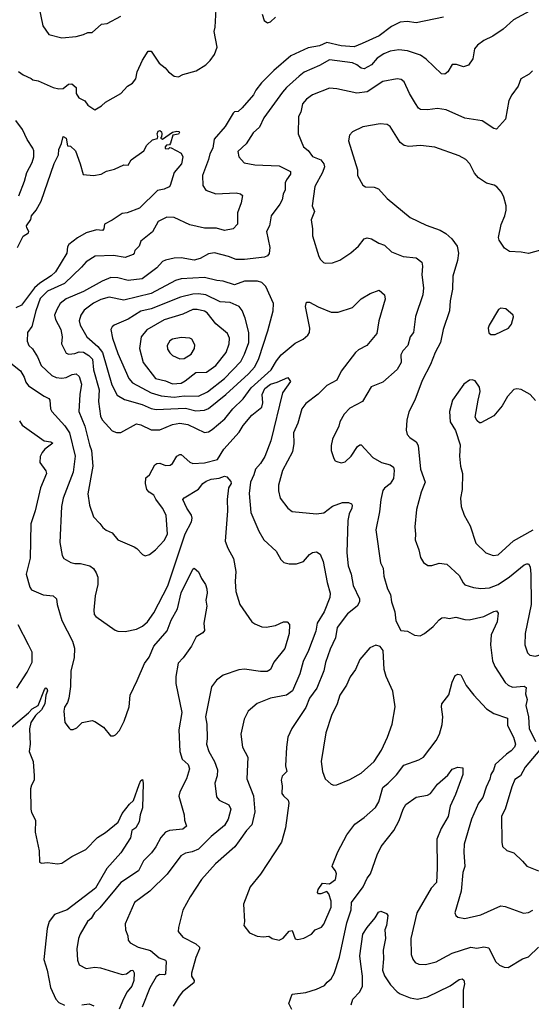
# Model space of a CAD drawing. Extents: x 1839239 to 1929705, y 762242 to 910352.
# Tile 64 of 256: x 1867943 to 1871496, y 786479 to 793317. Entities that reach past the tile are written whole.
import ezdxf

# ---------------------------------------------------------------- set-up
doc = ezdxf.new("R2010")
doc.units = 0

msp = doc.modelspace()

# ---------------------------------------------------------------- linework, layer by layer
at = {"layer": '0CON10XD'}
for points in [[(1867935, 792958), (1867966.2, 792935), (1868021.7, 792908.3), (1868035, 792898.6), (1868071.3, 792891.3), (1868175, 792846.9), (1868215.7, 792835.7), (1868245, 792839.5), (1868281.7, 792868.3), (1868305, 792871.2), (1868334, 792845), (1868334, 792805), (1868354.5, 792774.5), (1868394.5, 792754.5), (1868415, 792723.3), (1868465, 792690.8), (1868510.5, 792719.5), (1868537.5, 792745), (1868646.2, 792805), (1868692.5, 792855), (1868725.5, 792875), (1868748.5, 792905), (1868759.5, 792955), (1868795, 793036), (1868835, 793098.8), (1868855, 793098), (1868912, 793015), (1868953.6, 792983.6), (1868975, 792954), (1869015, 792925.8), (1869045, 792919.2), (1869075, 792935.7), (1869167.9, 792962.1), (1869235.5, 793004.5), (1869265.5, 793034.5), (1869295, 793076.2), (1869313.3, 793125), (1869292.8, 793235), (1869299.6, 793265), (1869308.7, 793431.3)], [(1868077.7, 793397.7), (1868103.5, 793275), (1868146.2, 793215), (1868235, 793191.9), (1868335, 793200.5), (1868385, 793212.9), (1868415, 793228.6), (1868445, 793227.8), (1868511.2, 793285), (1868549.1, 793290.9), (1868645, 793341.2)], [(1871482, 793375), (1871371.1, 793315), (1871299.8, 793250.3), (1871228, 793202), (1871165, 793171.5), (1871120.9, 793139.1), (1871100, 793115), (1871088.6, 793045), (1871059.3, 793000.7), (1871025, 792989.2), (1870975, 793006), (1870945, 793006.2), (1870916, 792955), (1870895, 792937.5), (1870870.9, 792940.9), (1870765, 793043.3), (1870725, 793069.4), (1870635, 793100.5), (1870576.4, 793106.4), (1870515, 793098.8), (1870470.4, 793079.6), (1870425, 793048.9), (1870386.4, 793003.6), (1870335, 792974.6), (1870315, 792979.1), (1870285, 793003.5), (1870255, 793017.3), (1870095, 793038.2), (1870025, 792999.5), (1869917.5, 792952.5), (1869883.8, 792923.8), (1869795, 792845.6), (1869766.9, 792813.1), (1869638.6, 792635), (1869609.1, 792570.9), (1869565, 792531.2), (1869515.8, 792454.2), (1869457.5, 792402.5), (1869464.4, 792365), (1869501.7, 792321.7), (1869575, 792310), (1869745, 792300.8), (1869823.3, 792263.3), (1869822.7, 792245), (1869794.5, 792205), (1869786.9, 792183.1), (1869785.9, 792135), (1869771.5, 792105), (1869764.6, 792065.4), (1869750, 792035), (1869690, 791955), (1869676.7, 791885), (1869655.5, 791845), (1869680.3, 791735), (1869675.9, 791694.1), (1869662.9, 791677.1), (1869641.9, 791668.1), (1869505, 791651.1), (1869445, 791651.8), (1869393.1, 791673.1), (1869295, 791698.2), (1869255, 791690.9), (1869195, 791658.1), (1869155, 791647.8), (1869065, 791663.5), (1869015, 791660.8), (1868955, 791647.7), (1868935, 791636.7), (1868895.8, 791594.2), (1868793.7, 791516.3), (1868695, 791505.3), (1868625, 791523.4), (1868575, 791526.9), (1868515, 791502), (1868385, 791429.1), (1868265, 791379.3), (1868224.5, 791345), (1868199.6, 791305), (1868185.6, 791265), (1868191.8, 791235), (1868227.9, 791165), (1868237.8, 791115), (1868233.1, 791065), (1868265, 791000), (1868285, 790993.3), (1868325, 790997.9), (1868355, 791009.3), (1868385, 791007.2), (1868424, 790985), (1868448.9, 790958.9), (1868455.2, 790885.2), (1868494.7, 790745.3), (1868489.7, 790665), (1868503.5, 790563.5), (1868515, 790538), (1868585, 790462), (1868615, 790448.8), (1868645, 790448.8), (1868755, 790509.5), (1868783.3, 790503.3), (1868855, 790468.9), (1868915, 790468.9), (1869003.7, 790506.3), (1869055, 790515.8), (1869110.8, 790505), (1869225, 790448.8), (1869255, 790453.6), (1869279.7, 790470.3), (1869366.5, 790545), (1869423.3, 790615), (1869495, 790684.4), (1869550.7, 790759.3), (1869688.5, 790885), (1869725, 790947.5), (1869759.5, 790990.5), (1869855, 791070.4), (1869910.9, 791099.1), (1869944.3, 791125), (1869954.4, 791145), (1869958.5, 791175), (1869927.5, 791325), (1869934.4, 791355.6), (1869955, 791355.6), (1870015, 791322.2), (1870105, 791286.2), (1870155, 791284.6), (1870255, 791318.8), (1870315, 791377.5), (1870376.7, 791415), (1870438.3, 791438.3)], [(1869625.6, 793355), (1869641.5, 793311.5), (1869664, 793294), (1869685, 793302.2), (1869720, 793335)], [(1870885, 793333.8), (1870695, 793294), (1870634.4, 793304.4), (1870585, 793300.8), (1870525, 793269.5), (1870440, 793205), (1870322, 793152), (1870265, 793128.4), (1870175, 793135.3), (1870075, 793158.6), (1870023.6, 793136.4), (1869945, 793120.9), (1869825, 793065.4), (1869708.2, 792965), (1869622.6, 792877.4), (1869582.8, 792827.2), (1869566.4, 792795), (1869487.5, 792705), (1869459.6, 792680.4), (1869435, 792676.9), (1869425, 792668.8), (1869369.5, 792575), (1869293.2, 792486.7), (1869283.5, 792425), (1869263.5, 792385), (1869254.5, 792345.5), (1869212.5, 792235), (1869214, 792165), (1869235, 792133.3), (1869305, 792107.7), (1869445, 792113.3), (1869475, 792107.5), (1869489.2, 792095), (1869481.4, 792045), (1869455.5, 791975), (1869454.2, 791895.8), (1869426, 791865), (1869365, 791853.8), (1869308.3, 791868.3), (1869225, 791870), (1869125, 791891.4), (1869015, 791942.8), (1868965, 791945.4), (1868904.4, 791915), (1868865, 791844), (1868785, 791778), (1868772.9, 791745), (1868742, 791715), (1868738.8, 791695), (1868730, 791685), (1868675, 791665.6), (1868595, 791679.2), (1868466.2, 791673.8), (1868405, 791635.5), (1868371.3, 791598.7), (1868254.5, 791485), (1868135, 791431.4), (1868085, 791380.9), (1868054.1, 791295), (1868027.8, 791185), (1867997.1, 791145), (1867995.5, 791085), (1868005.6, 791055), (1868031.2, 791031.2), (1868066.7, 790975), (1868092.5, 790915), (1868165, 790845.5), (1868195, 790830.9), (1868235, 790827.3), (1868265, 790832.7), (1868306.9, 790853.1), (1868335, 790856.5), (1868355, 790839.2), (1868372.3, 790785), (1868360, 790715), (1868354.5, 790595), (1868394.1, 790495), (1868426.7, 790365), (1868442.4, 790325), (1868450, 790215), (1868416.5, 790025), (1868428.1, 789945), (1868455, 789863.3), (1868499.1, 789819.1), (1868519.1, 789789.1), (1868542.1, 789772.1), (1868585, 789754.2), (1868625, 789704.2), (1868737, 789657), (1868756.7, 789645), (1868795, 789602.5), (1868813.6, 789593.6), (1868845, 789603.8), (1868886.2, 789635), (1868945, 789700.8), (1868968.9, 789745), (1868960, 789875), (1868934.7, 789925), (1868887.6, 789987.6), (1868873.9, 790015), (1868842.2, 790035), (1868825.3, 790055), (1868815.3, 790095), (1868818.6, 790135), (1868845, 790156.2), (1868880.8, 790225), (1868895, 790235.8), (1868916.6, 790236.6), (1868955, 790221.8), (1868987.8, 790222.2), (1869004.5, 790235.5), (1869034, 790285), (1869055, 790298), (1869065, 790298), (1869125, 790244.3), (1869145, 790235.6), (1869225, 790239.6), (1869316.6, 790263.4), (1869360.4, 790335), (1869467.2, 790452.8), (1869495, 790498.5), (1869555, 790570.4), (1869623.3, 790625), (1869631.2, 790655), (1869627.1, 790715), (1869645.3, 790755), (1869685, 790785.8), (1869731.4, 790798.6), (1869805, 790831.5), (1869824.4, 790805), (1869768.4, 790725), (1869686.8, 790393.2), (1869645, 790282.9), (1869615, 790234.4), (1869580, 790195), (1869569.6, 790155), (1869544.7, 790105.3), (1869537, 790027), (1869548.1, 789895), (1869604.2, 789765), (1869637.5, 789705), (1869723.8, 789625), (1869757, 789567), (1869777.3, 789547.3), (1869815, 789538.8), (1869865, 789538.8), (1869913.3, 789555), (1869955, 789602.5), (1869975, 789615.8), (1870005, 789621.2), (1870030, 789605), (1870049.5, 789555), (1870077.5, 789407.5), (1870099.6, 789335), (1870095.4, 789305), (1870056.9, 789205), (1870009.2, 789125), (1869999.4, 789070.6), (1869948.5, 788935), (1869910.5, 788859.5), (1869888.9, 788775), (1869836.4, 788655), (1869795, 788626.2), (1869685.5, 788604.5), (1869592.4, 788567.6), (1869529.2, 788515), (1869500.7, 788459.3), (1869478.1, 788355), (1869490.8, 788265), (1869526.5, 788195), (1869520, 788045), (1869566.9, 787926.9), (1869576.3, 787816.3), (1869555.5, 787725), (1869517.5, 787685), (1869467.1, 787615), (1869437.6, 787572.4), (1869302.5, 787455), (1869204.4, 787345), (1869125.6, 787225), (1869076.8, 787133.2), (1869045, 787012.5), (1869043.1, 786985), (1869074.6, 786944.6), (1869165, 786898.6), (1869191.2, 786875), (1869192.5, 786865), (1869165, 786803.8), (1869135.6, 786695), (1869136.9, 786675), (1869154.2, 786645), (1869153, 786627), (1869074.3, 786565), (1869049.2, 786535), (1869007.5, 786465)], [(1871505, 792962.5), (1871480.7, 792939.3), (1871423.8, 792905), (1871403.8, 792855), (1871360, 792795), (1871340, 792755), (1871316.7, 792625), (1871255, 792556), (1871235, 792560.8), (1871155, 792614.4), (1871035, 792632.9), (1870905, 792690.6), (1870845, 792701.1), (1870775, 792690), (1870725, 792692.5), (1870712.1, 792702.1), (1870691.9, 792735)], [(1870691.9, 792735), (1870649.4, 792805), (1870612.5, 792885), (1870591.7, 792901.7), (1870565, 792906.9), (1870465, 792887.9), (1870355, 792815.5), (1870285, 792806.7), (1870145, 792837.5), (1870095, 792840.8), (1869975, 792794.4), (1869934.1, 792765.9), (1869906.7, 792733.3), (1869894.4, 792675), (1869878.5, 792645), (1869875.6, 792525), (1869914.5, 792434.5), (1869945, 792408.8), (1869975, 792365.6), (1870035, 792343.1), (1870053.8, 792315), (1870058.7, 792295), (1870044.7, 792255.3), (1869991.7, 792158.3), (1869973.1, 792025), (1869990.8, 791985), (1869965.8, 791925.8), (1869977.1, 791865), (1869975.8, 791815.8), (1870021.2, 791671.2), (1870031.2, 791651.2), (1870051.7, 791631.7), (1870065, 791626.7), (1870115, 791627.5), (1870165, 791646.7), (1870243, 791697), (1870296, 791745), (1870333.8, 791795), (1870355, 791802), (1870385, 791794.2), (1870435.7, 791765.7), (1870475, 791751.4), (1870523.8, 791705), (1870605, 791672.2), (1870695, 791662.5), (1870735, 791632), (1870740.9, 791605), (1870735.6, 791545), (1870746.7, 791455), (1870742, 791405), (1870691.1, 791255), (1870676.4, 791145), (1870654.6, 791115), (1870637.1, 791055), (1870603.7, 791016.3), (1870589.8, 790990.2), (1870592.1, 790935), (1870565, 790886.9), (1870465, 790799.4), (1870382.5, 790767.5), (1870324.2, 790665.8), (1870235, 790618.8), (1870195, 790577.5), (1870166, 790525), (1870160, 790495), (1870115, 790402.5), (1870105, 790360), (1870105.9, 790325.9), (1870125, 790270), (1870133.6, 790253.6), (1870145, 790247.5), (1870175, 790240), (1870203.6, 790246.4), (1870245, 790286.7), (1870288.3, 790351.7), (1870305, 790363.3), (1870315, 790363.3), (1870395.5, 790275.5), (1870455, 790241.9), (1870515, 790224.4), (1870538.5, 790208.5), (1870543.5, 790185), (1870538.9, 790131.1), (1870515, 790094.2), (1870475.6, 790064.4), (1870465, 790046.7), (1870450.5, 789985), (1870441.1, 789898.9), (1870416.7, 789775), (1870448.6, 789545), (1870466.9, 789506.9), (1870471.1, 789451.1), (1870498, 789365), (1870517.1, 789325), (1870524.4, 789275), (1870548.1, 789205), (1870555, 789142.5), (1870590, 789075), (1870635, 789070), (1870685, 789043.3), (1870723, 789037), (1870755, 789053.3), (1870815, 789102), (1870855, 789150), (1870875, 789163.8), (1870895, 789166.2), (1870925, 789158.8), (1870972.3, 789167.7), (1871035, 789150.6), (1871065, 789150), (1871165, 789172.7), (1871235, 789207.8), (1871255, 789211.2), (1871264.3, 789194.3), (1871257.5, 789135), (1871216.9, 789045), (1871211.1, 788975), (1871226.5, 788865), (1871243.3, 788825), (1871313.8, 788713.8), (1871335, 788694.3), (1871365, 788681.9), (1871445, 788688.1), (1871459.1, 788679.1), (1871455.5, 788635), (1871467.3, 788595), (1871458.7, 788555), (1871476.8, 788475), (1871480, 788395), (1871525.5, 788305)], [(1867937.3, 792092.7), (1867977.1, 792195), (1867992.5, 792255), (1868028.9, 792325), (1868040.6, 792365), (1868041.1, 792405), (1868035, 792423.8), (1867995.4, 792485.4), (1867962.9, 792555), (1867915, 792615.7)], [(1867927.3, 791735), (1867967.6, 791812.4), (1868003.3, 791836.7), (1868005.7, 791845), (1867991.2, 791871.2), (1867990.8, 791885), (1868019.8, 791930.2), (1868025, 791955.5), (1868057.5, 791995), (1868092.6, 792057.4), (1868181, 792319), (1868212.3, 792377.7), (1868214.5, 792415), (1868233.9, 792456.1), (1868244.4, 792505.6), (1868264.5, 792494.5), (1868275, 792440), (1868295, 792437.5), (1868329.2, 792405), (1868363.8, 792315), (1868382.6, 792242.6), (1868455, 792235.7), (1868507.5, 792245), (1868545.9, 792264.1), (1868601.7, 792278.3), (1868665, 792308), (1868695, 792307.5), (1868716.1, 792343.9), (1868803.9, 792406.1), (1868826.7, 792445), (1868865, 792482.5), (1868899.3, 792490.7), (1868902.5, 792505), (1868896.7, 792525), (1868905, 792542.5), (1868915, 792547.5), (1868927, 792537), (1868930, 792525), (1868927, 792503), (1868920, 792495), (1868935, 792487.5), (1869004, 792536), (1869035, 792543.8), (1869050, 792540), (1869053.3, 792535), (1869045, 792522), (1869006.1, 792513.9), (1868990.7, 792459.3), (1868982.5, 792447.5), (1868962.5, 792445), (1868953.3, 792435), (1868952.5, 792422.5), (1868975, 792420), (1868985, 792430), (1868995, 792427.5), (1869065, 792390), (1869076.2, 792365), (1869066.7, 792315), (1869014.4, 792255.6), (1868988.8, 792165), (1868980, 792155), (1868945, 792138.8), (1868900, 792130), (1868775, 792007.1), (1868690, 791975), (1868655, 791972), (1868585, 791924.5), (1868532.7, 791897.3), (1868526.3, 791863.7), (1868517.1, 791852.9), (1868475, 791857.5), (1868405, 791835.5), (1868345, 791800.9), (1868283.8, 791755), (1868275, 791740), (1868269.5, 791695), (1868191.1, 791565), (1868161.8, 791538.2), (1868081.9, 791488.1), (1868046.1, 791455), (1867955, 791335.3), (1867915.3, 791315)], [(1871585, 791724), (1871475, 791693.8), (1871425, 791702.5), (1871345, 791706), (1871309.5, 791729.5), (1871273.3, 791785), (1871268.8, 791805), (1871286.2, 791895), (1871312, 791955), (1871322, 791995), (1871320, 792025), (1871303.9, 792083.9), (1871288.3, 792118.3), (1871255.6, 792155.6), (1871236.9, 792166.9), (1871185, 792181.2), (1871127.9, 792217.9), (1871100.3, 792250.3), (1871068, 792315), (1871040, 792345), (1870995, 792372.5), (1870825, 792430.8), (1870725, 792442.9), (1870645, 792435.7), (1870613.4, 792443.4), (1870585, 792463.8), (1870514.3, 792574.3), (1870495, 792588), (1870445, 792594), (1870325, 792572.5), (1870255, 792538), (1870232.5, 792515), (1870226, 792475), (1870288, 792275), (1870288.8, 792235), (1870325, 792167.5), (1870345, 792156.7), (1870403.6, 792153.6), (1870435, 792142.5), (1870495, 792074), (1870653.7, 791943.7), (1870765, 791890.8), (1870862.5, 791855), (1870903, 791833), (1870944.1, 791794.1), (1870980, 791745), (1870990, 791695), (1870982, 791645), (1870950.8, 791535), (1870947.5, 791445), (1870932.9, 791365), (1870928.5, 791295), (1870883.9, 791165), (1870863.9, 791076.1), (1870827.8, 791005), (1870795, 790921.2), (1870738, 790812), (1870686.9, 790675), (1870645.6, 790594.4), (1870632, 790535), (1870625.9, 790465.9), (1870633.8, 790435), (1870651.2, 790415), (1870695.3, 790385.3), (1870710.8, 790360.8), (1870726.5, 790195), (1870758.9, 790105), (1870731.5, 790035), (1870698.9, 789915), (1870685.6, 789795.6), (1870692.5, 789745), (1870690, 789705), (1870715.6, 789635.6), (1870725, 789582.5), (1870746.1, 789546.1), (1870776.4, 789526.4), (1870805, 789526.2), (1870855, 789542.9), (1870910, 789535), (1870995, 789457.5), (1871021.5, 789405), (1871035, 789393.1), (1871093.8, 789373.8), (1871145, 789366.5), (1871205, 789371.5), (1871264.7, 789395.3), (1871343, 789447), (1871445, 789530), (1871465, 789538.9), (1871475, 789536.9), (1871487.4, 789517.4), (1871491.5, 789465), (1871495.5, 789255.5)], [(1869165, 790601.4), (1869225, 790604.7), (1869255, 790616.7), (1869375, 790713.6), (1869532.6, 790857.4), (1869574.5, 790905.5), (1869603.2, 790965), (1869666.4, 791155), (1869703.3, 791295), (1869704.4, 791345), (1869652.5, 791465), (1869625, 791490.9), (1869595, 791501.2), (1869505, 791500.4), (1869435, 791475.4), (1869355, 791501.2), (1869312.5, 791505), (1869225, 791527.1), (1869063.5, 791516.5), (1869024.2, 791505.8), (1868855, 791414.2), (1868665, 791368.2), (1868565, 791390.9), (1868506.2, 791373.8), (1868455, 791347.3), (1868391.5, 791298.5), (1868367.7, 791265), (1868355.5, 791225.5), (1868361.8, 791195), (1868410, 791115), (1868486.2, 791046.2), (1868517.3, 791005), (1868581.7, 790781.7), (1868618.7, 790708.7), (1868669.5, 790679.5), (1868794.3, 790644.3), (1868855, 790616.4), (1868890.6, 790609.4), (1869095, 790618.6), (1869165, 790601.4)], [(1869016.4, 790696.4), (1869085.2, 790704.8), (1869185, 790703.4), (1869247.9, 790732.1), (1869364.6, 790825), (1869477.5, 790942.5), (1869505, 790994.4), (1869532.9, 791075), (1869533.4, 791145), (1869509.1, 791245), (1869488.3, 791298.3), (1869468, 791325), (1869405, 791351.8), (1869335, 791358), (1869235, 791406.3), (1869185, 791412.9), (1869145, 791410), (1869059.9, 791390.1), (1868855, 791309.2), (1868785, 791292.4), (1868695, 791237.7), (1868598.8, 791195), (1868585, 791184), (1868575.6, 791165), (1868586.8, 791105), (1868625, 790998), (1868699.7, 790825), (1868725, 790794.5), (1868855, 790726.4), (1868925, 790704.3), (1869016.4, 790696.4)], [(1870438.3, 791438.3), (1870475.8, 791405.8), (1870480, 791375), (1870437.5, 791225), (1870423.6, 791136.4), (1870354, 791055), (1870295, 791023.3), (1870275, 791005.6), (1870176.2, 790875), (1870145, 790813.3), (1870075, 790776.5), (1870014.6, 790715.4), (1869928.8, 790651.2), (1869902.2, 790615), (1869873.3, 790515), (1869845, 790447.5), (1869845.5, 790374.5), (1869836.9, 790315), (1869768.5, 790185), (1869739.4, 790085), (1869739.4, 790045), (1869752.2, 789995), (1869804.4, 789925), (1869835, 789901.9), (1870004.1, 789884.1), (1870055, 789891.4), (1870115, 789939.5), (1870185, 789964.5), (1870225, 789964.5), (1870247.1, 789955), (1870252.2, 789945), (1870249.1, 789925), (1870230, 789885), (1870220.5, 789839.5), (1870213.8, 789615), (1870223.8, 789525), (1870245.4, 789465), (1870257.7, 789387.7), (1870302.5, 789295), (1870302.2, 789275), (1870285.4, 789244.6), (1870218.5, 789191.5), (1870146.9, 789095), (1870136.5, 789025), (1870098.2, 788945), (1870067, 788853), (1870055.2, 788795), (1870006.5, 788675), (1869956.2, 788603.8), (1869929.9, 788540.1), (1869832.5, 788395), (1869805.7, 788335), (1869795.7, 788265), (1869788.8, 788135), (1869797.5, 788095), (1869765, 788062.5), (1869757.7, 788035), (1869765.4, 787995), (1869763.8, 787943.8), (1869775, 787925.6), (1869807.3, 787897.3), (1869811.4, 787875), (1869789.2, 787705), (1869760, 787605), (1869615, 787383.3), (1869543.8, 787295), (1869496.2, 787175), (1869503.8, 787055), (1869500, 787025), (1869537.5, 786975), (1869591.7, 786951.7), (1869635, 786948), (1869673, 786953), (1869695, 786936.7), (1869745, 786923.8)], [(1869005, 790788.8), (1869065, 790793.3), (1869092.1, 790807.9), (1869165, 790866.4), (1869240.1, 790869.9), (1869305, 790914.6), (1869376.2, 791005), (1869397.7, 791065), (1869399.1, 791105), (1869385, 791138.6), (1869305, 791203.5), (1869245, 791282.1), (1869225, 791293.2), (1869175, 791305.3), (1869145, 791303.3), (1869075, 791270.8), (1868945, 791232.7), (1868825, 791163.8), (1868786.2, 791115), (1868773.7, 791033.7), (1868799.1, 790935), (1868884.8, 790824.8), (1868955, 790808.8), (1869005, 790788.8)], [(1871215, 791130), (1871245, 791131.2), (1871336.7, 791175), (1871357.3, 791202.7), (1871373, 791253), (1871370, 791265), (1871317.7, 791307.7), (1871285, 791312.5), (1871268.8, 791305), (1871203.8, 791195), (1871196.7, 791175), (1871201.7, 791141.7), (1871215, 791130)], [(1869055, 790961.4), (1869085, 790963.1), (1869134, 790995), (1869157.6, 791032.4), (1869158.3, 791058.3), (1869137.9, 791097.9), (1869125, 791105.7), (1869065, 791109.1), (1869005, 791097.1), (1868985, 791086.7), (1868967.3, 791055), (1868969.8, 791029.8), (1868985, 791002.5), (1869005, 790984.4), (1869055, 790961.4)], [(1867869.8, 790939.8), (1867948, 790878), (1867972.9, 790835), (1867985, 790800), (1868004.6, 790774.6), (1868112.7, 790702.7), (1868145, 790685.6), (1868153.1, 790675), (1868156.5, 790615), (1868165.5, 790595), (1868256.9, 790496.9), (1868288.3, 790448.3), (1868329.1, 790285), (1868314.1, 790175), (1868245.4, 789995), (1868233.6, 789935), (1868221.9, 789685), (1868238, 789595), (1868248.8, 789575), (1868297, 789547), (1868325, 789540), (1868365, 789540), (1868428.8, 789525), (1868454.2, 789505), (1868472.9, 789475), (1868485.7, 789445), (1868484.3, 789395), (1868467.1, 789315), (1868456.9, 789215), (1868460.8, 789185), (1868471.2, 789171.2), (1868605, 789076.7), (1868625, 789070), (1868675, 789068), (1868755, 789084.3), (1868795, 789104.3), (1868830, 789135), (1868873.3, 789196.7), (1868970.4, 789385), (1869092.7, 789747.3), (1869135, 789828.8), (1869140.4, 789855), (1869136.5, 789875), (1869104.4, 789925), (1869076.2, 789985), (1869085, 789996.2), (1869185, 790057.1), (1869214.7, 790095.3), (1869237.4, 790112.6), (1869273.4, 790126.6), (1869327.2, 790132.8), (1869365, 790146.5), (1869381.5, 790141.5), (1869408.9, 790108.9), (1869411.2, 790095), (1869393.6, 790065), (1869383.9, 789985), (1869384.7, 789905), (1869370.4, 789695), (1869387, 789647), (1869427.8, 789575), (1869443.1, 789485), (1869439.4, 789415), (1869444.3, 789345), (1869472, 789255), (1869555, 789136), (1869575, 789121.4), (1869625, 789100.8), (1869655, 789097.5), (1869720.3, 789109.7), (1869775.8, 789135.8), (1869800, 789135), (1869816.1, 789116.1), (1869814.2, 789055), (1869785, 788950), (1869708.6, 788855), (1869685, 788803.8), (1869661.2, 788791.2), (1869615, 788790.6), (1869505, 788805.6), (1869465, 788800.6), (1869354.6, 788765.4), (1869309.3, 788730.7), (1869275.6, 788684.4), (1869232.2, 788475), (1869243.4, 788423.4), (1869245.5, 788325.5), (1869240.5, 788285), (1869256.5, 788235), (1869296.5, 788165), (1869317.5, 788107.5), (1869314, 788065), (1869298.5, 788015), (1869310.3, 787920.3), (1869326.8, 787896.8), (1869395.6, 787865), (1869409.5, 787835), (1869390.4, 787765), (1869365, 787721.5), (1869272.7, 787645), (1869185, 787555.5), (1869141.3, 787538.7), (1869095, 787527.5), (1869061.2, 787508.8), (1868966.6, 787383.4), (1868847.5, 787265), (1868740, 787185), (1868675, 787037.5), (1868677.1, 786997.1), (1868694, 786955), (1868696, 786925), (1868708.8, 786905), (1868766.3, 786876.3), (1868852.1, 786852.1), (1868912.1, 786802.1), (1868956.2, 786786.2), (1868960.5, 786775), (1868955, 786688), (1868945, 786682.7), (1868914.6, 786685.4), (1868891.1, 786668.9), (1868847.2, 786592.8), (1868792.2, 786457.8)], [(1871525, 790673.3), (1871488.8, 790715), (1871425, 790747.5), (1871395, 790754.2), (1871375, 790749.2), (1871330.2, 790699.8), (1871294.2, 790635), (1871236, 790565), (1871145, 790517.5), (1871135, 790517.5), (1871120.5, 790530.5), (1871106.1, 790556.1), (1871125.6, 790674.4), (1871139.4, 790735), (1871135.5, 790765.5), (1871105, 790808.8), (1871085.8, 790815.8), (1871067.1, 790812.9), (1871026.2, 790785), (1870947.5, 790675), (1870926.9, 790595), (1870932.9, 790525), (1870968, 790465), (1871001.2, 790365), (1870996, 790285), (1871002.9, 790215), (1871017.1, 790165), (1871015.6, 790054.4), (1871004.3, 789995), (1871007.5, 789935), (1871028.8, 789875), (1871071.7, 789801.7), (1871110.9, 789680.9), (1871180, 789615), (1871230, 789595), (1871265, 789600.8), (1871372.4, 789697.6), (1871508.1, 789775)], [(1867941.7, 790531.7), (1867960.5, 790500.5), (1868112.4, 790392.4), (1868160, 790385), (1868172.5, 790375), (1868116.4, 790333.6), (1868097.9, 790312.1), (1868085.6, 790284.4), (1868082.7, 790242.7), (1868124.1, 790184.1), (1868128.8, 790165), (1868087.5, 790065), (1868050.9, 789905), (1868021.2, 789815), (1868016.2, 789576.2), (1867987.8, 789465), (1868013.1, 789375), (1868025, 789357.8), (1868105, 789322.5), (1868175, 789315.7), (1868198.8, 789295), (1868202.9, 789255), (1868236.2, 789145), (1868310.4, 789000.4), (1868322.2, 788952.2), (1868320.4, 788885), (1868297.7, 788795), (1868294.5, 788685), (1868284.5, 788605.5), (1868275.7, 788575), (1868255, 788543.3), (1868248.6, 788515), (1868256.1, 788436.1), (1868285.8, 788395.8), (1868296.2, 788386.2), (1868315, 788387.5), (1868340.3, 788399.7), (1868376.7, 788435), (1868445, 788449.4), (1868465, 788442.9), (1868525, 788402.9), (1868574.2, 788344.2), (1868595, 788343.8), (1868608.8, 788351.2), (1868635, 788380), (1868669.4, 788445), (1868703.2, 788545), (1868709.6, 788625), (1868758.3, 788728.3), (1868810, 788845), (1868841, 788889), (1868873.3, 788965), (1868966.8, 789073.2), (1868995, 789145.8), (1869039.5, 789225), (1869065, 789336), (1869145, 789500), (1869155, 789507.5), (1869185, 789482.5), (1869205.8, 789435.8), (1869233.3, 789395), (1869242, 789365), (1869244.2, 789335), (1869234.3, 789285), (1869243.1, 789245), (1869221.4, 789125), (1869225.6, 789075), (1869215, 789058), (1869168.3, 789031.7), (1869135.6, 788965), (1869078.6, 788885), (1869043.1, 788846.9), (1869027.5, 788755), (1869027.9, 788707.9), (1869069.3, 788505), (1869047.1, 788385), (1869054.4, 788235), (1869070.6, 788180.6), (1869112.2, 788145), (1869122.7, 788115), (1869101.9, 788045), (1869055.5, 787954.5), (1869047.1, 787925), (1869085.5, 787795), (1869086.8, 787756.8), (1869100, 787715), (1869075.4, 787694.6), (1868983.1, 787686.9), (1868954.3, 787675), (1868922.7, 787637.3), (1868888.1, 787571.9), (1868858.1, 787531.9), (1868801.5, 787475), (1868768.9, 787405), (1868645.3, 787324.7), (1868613.5, 787285), (1868500.1, 787149.9), (1868463.3, 787115), (1868438.1, 787075), (1868413.6, 787055), (1868363.1, 786965), (1868350, 786935), (1868339.5, 786865), (1868344.5, 786784.5), (1868355, 786754), (1868405, 786727.1), (1868465, 786735.6), (1868503.2, 786733.2), (1868655, 786686.5), (1868685, 786690.8), (1868715, 786713.3), (1868727.5, 786715), (1868738.3, 786698.3), (1868736, 786645), (1868722.2, 786605), (1868690, 786565), (1868662.7, 786517.3), (1868634.6, 786445)], [(1871495.5, 789255.5), (1871453.5, 789055), (1871450, 788975), (1871470.2, 788920.2), (1871485, 788903.1), (1871525, 788895.6), (1871595, 788918.1), (1871605, 788913.8), (1871610.5, 788900.5), (1871626.9, 788805), (1871617.5, 788695), (1871636.9, 788625), (1871627.1, 788565), (1871628.8, 788495), (1871637.9, 788445), (1871635.5, 788415), (1871675.3, 788225), (1871654.6, 788165), (1871630.9, 788025), (1871641.9, 787985), (1871657.1, 787857.1), (1871675.8, 787825.8), (1871695, 787810), (1871715, 787803.8)], [(1867923.8, 788675), (1867995.3, 788784.7), (1868029.4, 788855), (1868029.5, 788925), (1868004.5, 788975), (1867933.1, 789115)], [(1870125, 788001.2), (1870145, 788003.8), (1870235, 788040.8), (1870315, 788084.4), (1870405.3, 788165), (1870456, 788244), (1870497.7, 788335), (1870528.8, 788425), (1870549.1, 788545), (1870532.9, 788652.9), (1870488, 788755), (1870474.2, 788805), (1870466.2, 788935), (1870445, 788963.3), (1870415, 788972), (1870375, 788953.8), (1870305, 788873.3), (1870273.8, 788805), (1870236.8, 788753.2), (1870211.4, 788695), (1870165.7, 788625), (1870146.7, 788565), (1870108.9, 788485), (1870067.8, 788365), (1870035.5, 788165), (1870045.6, 788095), (1870064, 788045), (1870105, 788008.8), (1870125, 788001.2)], [(1869745, 786923.8), (1869772.1, 786937.9), (1869815, 786986.2), (1869835, 786992.5), (1869855, 786933.3), (1869875, 786930), (1869915, 786938.8), (1869970, 786965), (1869995, 786996), (1870038, 787015), (1870055, 787036), (1870105.9, 787154.1), (1870105.4, 787195), (1870088.5, 787245), (1870075, 787262.5), (1870035, 787246), (1870016.7, 787246.7), (1870010, 787255), (1870015.8, 787275), (1870045, 787321.2), (1870095, 787314.4), (1870135.5, 787344.5), (1870142.5, 787385), (1870135.7, 787405), (1870112.5, 787435), (1870114.2, 787445), (1870152.8, 787537.2), (1870214.4, 787655), (1870269.5, 787730.5), (1870333.8, 787776.2), (1870414.4, 787845), (1870437.7, 787885), (1870465.3, 787984.7), (1870500.6, 788015), (1870558.5, 788071.5), (1870610.2, 788139.8), (1870715, 788177.5), (1870746.7, 788195), (1870835, 788312), (1870858.2, 788355), (1870876.9, 788423.1), (1870880.6, 788475), (1870871.2, 788545), (1870873.8, 788565), (1870922.7, 788627.3), (1870945, 788716.7), (1870967, 788763), (1870985, 788772.5), (1871006.4, 788766.4), (1871042.4, 788692.4), (1871095.8, 788625), (1871185, 788531.4), (1871235, 788498.9), (1871330.8, 788465), (1871329.6, 788415), (1871372.7, 788335), (1871386.5, 788285), (1871378.2, 788265), (1871355, 788238.9), (1871322.5, 788215), (1871245.3, 788144.7), (1871233.8, 788105), (1871213.9, 788075), (1871207.4, 788042.6), (1871182.3, 787987.7), (1871159.1, 787915), (1871128.5, 787875), (1871080, 787765), (1871028.7, 787591.3), (1871026.5, 787535), (1871034.3, 787435), (1871020, 787395), (1871007.8, 787265), (1870964.1, 787114.1), (1870971.2, 787095), (1870985, 787083.8), (1871034.2, 787074.2), (1871145, 787099.2), (1871285, 787162.2), (1871315, 787158.9), (1871441.2, 787111.2), (1871475, 787115.7), (1871507.3, 787132.7)], [(1867855, 788378.1), (1868005, 788502.5), (1868030.2, 788529.8), (1868071.4, 788555), (1868115, 788666), (1868125, 788676.7), (1868132, 788672), (1868136.5, 788655), (1868124.2, 788625), (1868118.2, 788565), (1868095.3, 788525), (1868053.6, 788485), (1868020.8, 788435), (1868011.7, 788391.7), (1868015.5, 788285), (1868007.8, 788235), (1868036.2, 788165), (1868043.8, 788065), (1868043.5, 788035), (1868025, 788001.2), (1868018.8, 787975), (1868020, 787835), (1868025, 787810), (1868052, 787758), (1868049.2, 787675), (1868078.9, 787545), (1868080, 787465), (1868095, 787460), (1868135.9, 787464.1), (1868205, 787453.5), (1868235, 787459.4), (1868305, 787504.3), (1868402, 787555), (1868482.6, 787637.4), (1868538.2, 787671.8), (1868627, 787743), (1868655, 787804), (1868705, 787869.2), (1868734, 787895), (1868772.5, 788005), (1868785, 788032.5), (1868795, 788040), (1868800.8, 788015), (1868795.7, 787844.3), (1868780, 787795), (1868772.5, 787745), (1868750, 787705), (1868722, 787685), (1868712.2, 787635), (1868645, 787530.6), (1868546.9, 787423.1), (1868470, 787285), (1868272.5, 787135), (1868185, 787102.9), (1868147.5, 787055), (1868133.8, 787006.2), (1868109.4, 786789.4), (1868134.3, 786715), (1868156.7, 786595), (1868193.3, 786515), (1868215, 786490.6), (1868255, 786473.3)], [(1871554.5, 788245), (1871451.9, 788125), (1871419.4, 788065), (1871380.6, 788039.4), (1871359.8, 787990.2), (1871314.4, 787835), (1871289.4, 787785), (1871290, 787605), (1871296.2, 787575), (1871325, 787546.2), (1871375, 787531.2), (1871433.7, 787473.7), (1871465, 787439.2), (1871545.9, 787405.9)], [(1869833.4, 786443.4), (1869812, 786485), (1869835, 786548.8), (1869928.7, 786561.3), (1870005, 786584.2), (1870060.5, 786609.5), (1870078, 786632), (1870105, 786656.2), (1870126.7, 786693.3), (1870164.5, 786805.5), (1870213.8, 787045), (1870244.6, 787135), (1870247.7, 787185), (1870327.5, 787295), (1870356.7, 787355), (1870379.4, 787385), (1870425, 787516.7), (1870452.9, 787575), (1870541.9, 787685), (1870578.9, 787755), (1870605.5, 787834.5), (1870625, 787866.7), (1870695, 787917.5), (1870775, 787930.9), (1870795, 787942.5), (1870845, 788006.7), (1870915, 788070.5), (1870945, 788112), (1870985, 788126.2), (1871020, 788120), (1871020.8, 788075), (1870969.5, 787935), (1870933.1, 787855), (1870917.4, 787782.6), (1870869.3, 787700.7), (1870839.6, 787625), (1870842.7, 787425), (1870838.2, 787325), (1870799.5, 787285), (1870701.1, 787115), (1870659.4, 786935), (1870660.8, 786825), (1870671.7, 786791.7), (1870689.5, 786769.5), (1870715, 786758), (1870760, 786755), (1870835, 786774.3), (1870881.5, 786798.5)], [(1870244.3, 786475), (1870256.7, 786515), (1870304.4, 786565), (1870323.5, 786605), (1870322.7, 786675), (1870312.6, 786757.4), (1870304.7, 786815.3), (1870325.7, 786965), (1870355, 787012), (1870411.7, 787078.3), (1870435, 787118.8), (1870450, 787125), (1870489.7, 787109.7), (1870498.8, 787095), (1870488.9, 787025), (1870478.5, 786995), (1870482.2, 786935), (1870466.7, 786855), (1870469.1, 786795), (1870462.1, 786715), (1870476.7, 786676.7), (1870517.8, 786615), (1870564.7, 786564.7), (1870585, 786552.5), (1870655, 786523.3), (1870705.6, 786515.6), (1870775, 786531.5), (1870931.8, 786608.2), (1870995, 786650.6), (1871015.6, 786655.6), (1871026.2, 786646.2), (1871031.1, 786621.1), (1871022.8, 786577.2), (1871023.3, 786455)], [(1870881.5, 786798.5), (1870946.2, 786835), (1871075, 786876.2), (1871118.3, 786868.3), (1871166.9, 786876.9), (1871201.2, 786871.2), (1871246.2, 786775), (1871275, 786750), (1871306.4, 786736.4), (1871335, 786733.3), (1871435, 786794), (1871475, 786808.8), (1871545, 786875.6)], [(1868375, 786474.3), (1868425, 786482), (1868457.3, 786467.3)]]:
    msp.add_lwpolyline(points, dxfattribs=at)

doc.saveas('drawing.dxf')
